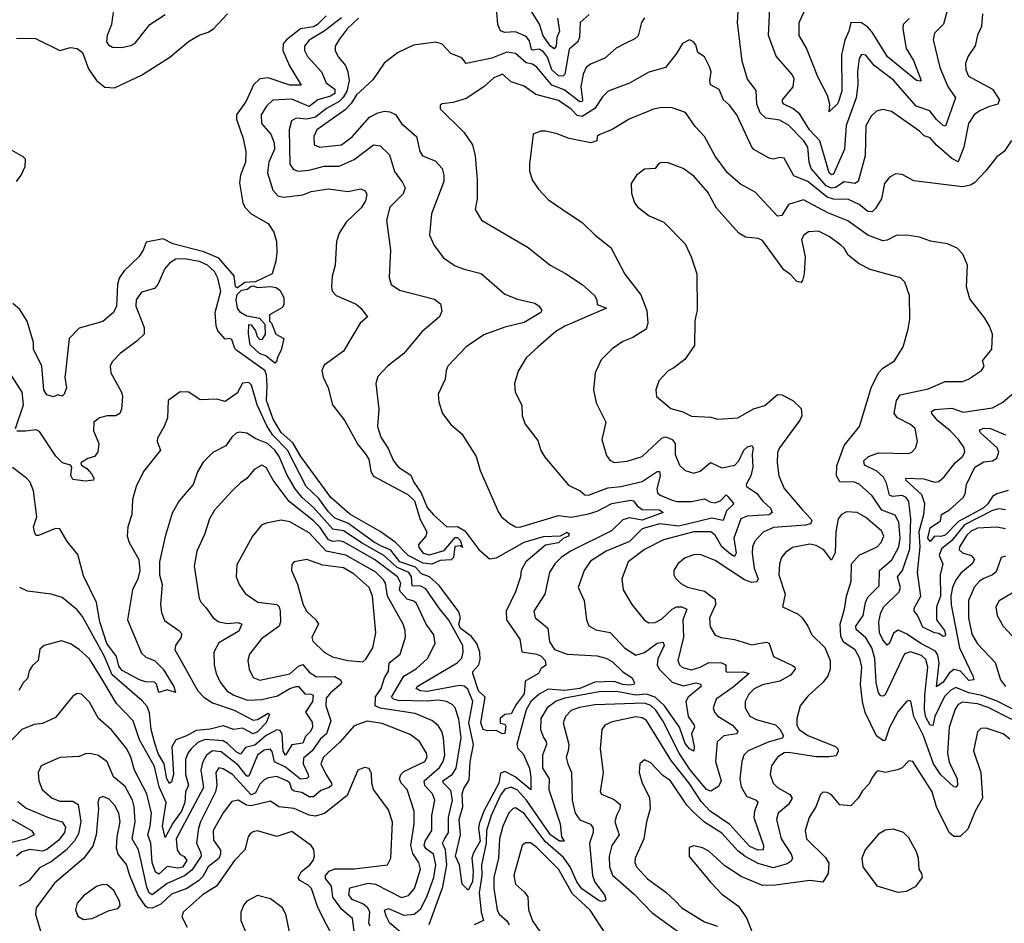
# Model space of a CAD drawing. Extents: x 1443846 to 1577407, y 839182 to 927291.
# Tile 53 of 256: x 1491848 to 1496430, y 852792 to 856998. Entities that reach past the tile are written whole.
import ezdxf

# ---------------------------------------------------------------- set-up
doc = ezdxf.new("R2010")
doc.units = 0

msp = doc.modelspace()

# ---------------------------------------------------------------- linework, layer by layer
at = {"layer": '0CON20XD'}
for points in [[(1496328.9, 857025), (1496323.9, 856966.1), (1496305, 856926.7), (1496295, 856876.7), (1496261.8, 856828.2), (1496249.5, 856795), (1496250.9, 856765), (1496263.5, 856735), (1496375, 856674.5), (1496407.3, 856625), (1496400, 856605), (1496356.8, 856593.2), (1496312.3, 856572.3), (1496290.4, 856555), (1496262.8, 856515), (1496242.2, 856405), (1496215, 856337.1), (1496185, 856352.5), (1496115, 856413.4), (1496085, 856447.8), (1496057.6, 856457.6), (1496035, 856480), (1495905, 856570.4), (1495865, 856580.8), (1495835, 856572.9), (1495810.5, 856549.5), (1495785, 856504), (1495782, 856365), (1495750.4, 856245), (1495735, 856235.9), (1495685, 856243.1), (1495645, 856217.6), (1495626.1, 856213.9), (1495601.2, 856225), (1495530.6, 856305), (1495521.1, 856335), (1495516.1, 856405), (1495496.3, 856435), (1495425, 856507.7), (1495385, 856530.3), (1495354.7, 856534.7), (1495320.5, 856540.5), (1495294.5, 856564.5), (1495278.4, 856605), (1495275, 856668.8), (1495235, 856721.4), (1495209.4, 856805), (1495188.2, 856985), (1495197.5, 857135)], [(1496165.5, 857045), (1496147.3, 856977.3), (1496105.5, 856935), (1496099.1, 856905), (1496130, 856775), (1496167.3, 856687.3), (1496203.4, 856635), (1496157, 856503), (1496145, 856505.4), (1496114.3, 856534.3), (1496083.3, 856573.3), (1496020, 856595), (1495915, 856716.3), (1495824.4, 856784.4), (1495785, 856832.9), (1495765, 856836), (1495755, 856817.5), (1495747.1, 856755), (1495748.6, 856695), (1495740.3, 856635), (1495694.4, 856505), (1495686.9, 856395), (1495635, 856279.7), (1495625, 856275.3), (1495614.8, 856285), (1495572.2, 856435), (1495522.9, 856485), (1495479.1, 856559.1), (1495445.4, 856585.4), (1495404.6, 856605), (1495397.5, 856615), (1495397.9, 856625), (1495447.1, 856685), (1495451.5, 856725), (1495441.9, 856745), (1495368.9, 856828.9), (1495333.2, 856925), (1495340.3, 857085)], [(1492285, 857043.3), (1492275.3, 856975), (1492254.7, 856924.7), (1492252.5, 856895), (1492261.7, 856881.7), (1492280.5, 856870.5), (1492321.2, 856868.8), (1492365, 856878.1), (1492385, 856888.4), (1492453.3, 856975), (1492525, 857022.8)], [(1494497.6, 857022.4), (1494456.7, 856985), (1494453.7, 856916.3), (1494446.1, 856895), (1494405, 856861.4), (1494385, 856744.5), (1494375.2, 856734.8), (1494355, 856736.6), (1494324.6, 856765), (1494304.3, 856824.3), (1494285, 856848.8), (1494265, 856861.2), (1494235, 856855.9), (1494229.8, 856859.8), (1494220.2, 856900.2), (1494205, 856919.4), (1494155, 856941.9), (1494105, 856939.2), (1494085.8, 856945.8), (1494073.5, 856975), (1494068.2, 857035)], [(1494351, 857005), (1494360.6, 856945), (1494347.1, 856915), (1494344.8, 856875), (1494335, 856863.2), (1494318.3, 856875), (1494283.5, 856923.5), (1494267, 856977), (1494225, 857043.8)], [(1495987, 857003), (1495960, 856975), (1495957.3, 856955), (1495973.9, 856863.9), (1496007.5, 856807.5), (1496042.5, 856715), (1496038.1, 856711.9), (1496021.1, 856715), (1495886.3, 856825), (1495815, 856940.5), (1495793.8, 856965), (1495765, 856983.7), (1495715.4, 856984.6), (1495707, 856945), (1495687.3, 856902.7), (1495672.8, 856835), (1495674.3, 856665), (1495655, 856608.2), (1495615, 856570), (1495617.3, 856605), (1495607.2, 856645), (1495562, 856732), (1495509.5, 856865), (1495474.8, 856925), (1495474.8, 856985), (1495507.3, 857055)], [(1493275, 857016.5), (1493234.6, 856975.4), (1493214.7, 856965.3), (1493154.4, 856955.6), (1493089.6, 856905), (1493074.5, 856885), (1493073.3, 856855), (1493102.9, 856782.9), (1493157.3, 856692.7), (1493105, 856693), (1493005, 856727.5), (1492965, 856723), (1492935.8, 856695), (1492901.7, 856618.3), (1492856.8, 856555), (1492856.7, 856535), (1492888.4, 856445), (1492899.8, 856385), (1492898.1, 856335), (1492876, 856274), (1492871.2, 856238.8), (1492886.9, 856145), (1492895.5, 856125), (1492924.7, 856094.7), (1493005, 856049.2), (1493031.2, 856008.8), (1493042.9, 855965), (1493044.3, 855915), (1493040, 855875), (1493023.1, 855815), (1492945, 855778.2), (1492895, 855775.6), (1492860.9, 855750.9), (1492852.6, 855755), (1492846.6, 855806.6), (1492775, 855888.3), (1492705, 855917.1), (1492561.2, 855955), (1492515, 855978.5), (1492437, 855963), (1492422.7, 855925), (1492402.7, 855895), (1492335, 855828.5), (1492310.9, 855795), (1492302.8, 855765), (1492298.7, 855665), (1492285, 855635.5), (1492235, 855594.1), (1492125, 855562.2), (1492078.2, 855515), (1492061.8, 855358.2), (1492058.8, 855335), (1492066.6, 855285), (1492055, 855255.6), (1492045, 855246), (1492025, 855252), (1492005, 855243.3), (1491975, 855252.5), (1491961.1, 855275), (1491951.4, 855385), (1491912.1, 855465), (1491912.7, 855495), (1491883.3, 855595), (1491849.5, 855649.5), (1491816.8, 855676.8)], [(1491832.8, 856912.8), (1491921.3, 856911.3), (1492035, 856854.5), (1492085, 856869), (1492115, 856863.7), (1492140.3, 856845), (1492168.8, 856768.8), (1492204.8, 856714.8), (1492245, 856684.6), (1492289.1, 856680.9), (1492415, 856739.6), (1492546, 856824), (1492633.6, 856896.4), (1492683.3, 856926.7), (1492725, 856939.8), (1492749.6, 856955), (1492814.5, 857025.5)], [(1493345, 857006.5), (1493265, 856944.4), (1493195, 856902.7), (1493172.7, 856875), (1493172.8, 856855), (1493187, 856827), (1493252.8, 856755), (1493274.7, 856705), (1493315, 856675.4), (1493314.3, 856655), (1493295, 856641.6), (1493235, 856625.5), (1493195, 856594.2), (1493115, 856628.8), (1493026.8, 856623.2), (1492996.2, 856595), (1492971.1, 856555), (1492972.9, 856515), (1493016.5, 856465), (1493032, 856425), (1493033.3, 856395), (1493008.1, 856335), (1493001.1, 856285), (1493025.4, 856205), (1493048.6, 856178.6), (1493075, 856171.4), (1493165, 856183.4), (1493205, 856199.2), (1493285, 856210.8), (1493375, 856198.2), (1493435, 856210.6), (1493455, 856202), (1493464.2, 856185), (1493456.8, 856155), (1493437.8, 856122.2), (1493367.5, 856055), (1493334.4, 856005), (1493322, 855965), (1493315.8, 855855), (1493302, 855805), (1493298.8, 855755), (1493302, 855735), (1493320, 855715), (1493413.6, 855673.6), (1493436, 855655), (1493466.5, 855615), (1493432.2, 855585), (1493354.3, 855455), (1493265, 855390.8), (1493254.4, 855365), (1493260.9, 855335), (1493283.3, 855285), (1493303, 855205), (1493360.5, 855130.5), (1493421.7, 855021.7), (1493455, 854979.8), (1493473.2, 854953.2), (1493481.4, 854895), (1493493.8, 854873.8), (1493655, 854788.6), (1493685, 854758.2), (1493712, 854672), (1493742.5, 854615), (1493737.5, 854595), (1493704.2, 854555), (1493705, 854541.2), (1493725, 854515.7), (1493755, 854506.7), (1493823, 854527), (1493875, 854587.5), (1493885, 854587.8), (1493897.6, 854575), (1493908.3, 854541.7), (1493899.2, 854549.2), (1493873.1, 854546.9), (1493867.3, 854495), (1493855.8, 854484.2), (1493805, 854480.7), (1493765.4, 854464.6), (1493725, 854468.7), (1493655.3, 854505), (1493595.8, 854565.8), (1493525, 854615.3), (1493385, 854696.4), (1493295.3, 854775), (1493156.7, 854965), (1493119.5, 855029.5), (1493065, 855076.1), (1493028.2, 855138.2), (1492996.3, 855225), (1492999.1, 855295), (1492996.4, 855345), (1492988.9, 855365), (1492857.8, 855457.8), (1492848.5, 855468.5), (1492835, 855509.2), (1492825, 855514.2), (1492805, 855511.1), (1492769.8, 855549.8), (1492762.6, 855572.6), (1492758.3, 855635), (1492783.5, 855735), (1492769.8, 855795), (1492755, 855825.9), (1492721.9, 855855), (1492685, 855873), (1492615, 855884.8), (1492575, 855884.1), (1492545, 855865.4), (1492522.7, 855837.3), (1492490.4, 855765), (1492475, 855746.4), (1492415, 855730), (1492390.3, 855695), (1492388.9, 855665), (1492427.8, 855565), (1492427.5, 855535), (1492395, 855502.9), (1492315, 855444.2), (1492278, 855405), (1492269.2, 855385), (1492272, 855355), (1492321.9, 855265), (1492326.9, 855245), (1492321.9, 855185), (1492314, 855165), (1492296.2, 855155), (1492255, 855153.9), (1492220, 855145), (1492193.1, 855125), (1492191.9, 855085), (1492216.4, 855025), (1492211.9, 854985), (1492195.8, 854965), (1492165, 854956.3), (1492133, 854935), (1492135, 854924.7), (1492159.8, 854909.8), (1492182.3, 854885), (1492193.3, 854865), (1492190.8, 854855), (1492155, 854849.7), (1492095, 854857.7), (1492086, 854876), (1492090.4, 854915), (1492085.2, 854925), (1492047.1, 854935), (1492016.4, 854966.4), (1491940.9, 855080.9), (1491925, 855088.5), (1491875, 855083.6), (1491835, 855083.1)], [(1493425, 857005.4), (1493372.2, 856955), (1493335, 856905.5), (1493316.7, 856875), (1493315.4, 856855), (1493330, 856825), (1493364.6, 856785), (1493375.8, 856755.8), (1493381.3, 856715), (1493370, 856665), (1493354.1, 856635.9), (1493335, 856617.1), (1493275.7, 856584.3), (1493225, 856544.6), (1493185, 856534.8), (1493135, 856540.2), (1493112.7, 856527.3), (1493101.7, 856485), (1493105.3, 856325.3), (1493121.5, 856301.5), (1493143.8, 856293.8), (1493195, 856298.2), (1493265, 856316.2), (1493335, 856316.1), (1493405, 856347.2), (1493495, 856416.4), (1493525, 856410.6), (1493569.4, 856369.4), (1493591.8, 856291.8), (1493630.2, 856240.2), (1493641.3, 856215), (1493632.4, 856187.6), (1493571.1, 856125), (1493554.6, 856065), (1493573.8, 855925), (1493567.6, 855797.6), (1493576.9, 855765), (1493615, 855738.5), (1493778, 855698), (1493806.4, 855676.4), (1493812.2, 855642.2), (1493801.1, 855615), (1493719.4, 855545), (1493636, 855444), (1493560, 855385), (1493515, 855336.7), (1493505.8, 855305), (1493518.6, 855185), (1493512.5, 855105), (1493528, 855055), (1493562.1, 855002.1), (1493588, 854945), (1493611.2, 854915), (1493668, 854878), (1493681.8, 854845), (1493716.6, 854796.6), (1493745, 854727.5), (1493773.2, 854693.2)], [(1494755, 857006.4), (1494742.1, 856985), (1494726.6, 856923.4), (1494711.1, 856908.9), (1494665, 856887.9), (1494624.1, 856865.9), (1494570.4, 856819.6), (1494505, 856791.1), (1494484.6, 856775), (1494469.7, 856745), (1494459.8, 856685), (1494467, 856625), (1494465, 856618.1), (1494455, 856615.4), (1494382.4, 856672.4), (1494323.6, 856693.6), (1494255, 856777.8), (1494235, 856790.5), (1494205, 856797.5), (1494155, 856841.1), (1494115, 856846.7), (1494045, 856819.2), (1493925, 856794.3), (1493905, 856820), (1493855, 856841.4), (1493814.5, 856884.5), (1493783.8, 856893.8), (1493680.5, 856879.5), (1493606.7, 856843.3), (1493544.1, 856795.9), (1493491.9, 856718.1), (1493415, 856648.8), (1493391.3, 856608.7), (1493362.1, 856577.9), (1493231.1, 856485), (1493216.2, 856455), (1493218.6, 856415), (1493244.2, 856404.2), (1493345, 856415.3), (1493395, 856452.5), (1493475.4, 856545), (1493515, 856565.3), (1493545, 856572.8), (1493569.9, 856569.9), (1493596.5, 856556.5), (1493624.5, 856515), (1493694.6, 856454.6), (1493709.5, 856385), (1493721.9, 856365), (1493781.4, 856341.4), (1493814.6, 856305), (1493822.5, 856275), (1493821.8, 856245), (1493764.4, 856095), (1493754.4, 855995), (1493776.4, 855946.4), (1493820.3, 855890.3), (1493875, 855852.9), (1493916.5, 855836.5), (1493995, 855816.9), (1494105, 855720.9), (1494165, 855696.9), (1494245, 855679.2), (1494266, 855665), (1494278, 855645), (1494273.3, 855635), (1494195, 855588.5), (1494105, 855567.5), (1494008, 855532), (1493925, 855475.8), (1493840.8, 855385), (1493832, 855365), (1493827.5, 855325), (1493795.8, 855255), (1493798.3, 855218.3), (1493815.5, 855165.5), (1493854.5, 855114.5), (1493905, 855071.2), (1493972.9, 854965), (1493990.3, 854900.3), (1494075.7, 854705.7), (1494090, 854685), (1494125.4, 854655.4), (1494155, 854638.1), (1494175, 854635.6), (1494355, 854690.6), (1494415, 854682.4), (1494495, 854698.1), (1494535, 854710.6), (1494603, 854747), (1494691.9, 854761.9), (1494705, 854758.8), (1494722.1, 854735), (1494745, 854718.7), (1494825, 854717.6), (1494842.9, 854705), (1494745, 854668.6), (1494685, 854679.5), (1494655, 854670.5), (1494601.4, 854618.6), (1494411.2, 854525), (1494367.5, 854495), (1494337.8, 854465), (1494314.1, 854425.9), (1494291.4, 854325), (1494240.4, 854245), (1494247.3, 854215), (1494284.2, 854184.2), (1494305.8, 854165.8), (1494313.1, 854103.1), (1494337.4, 854067.4), (1494395, 854045.8), (1494535, 854037.9), (1494575, 854026.6), (1494605, 854010.3), (1494655, 853962.7), (1494698.8, 853935), (1494709.4, 853910.6), (1494706.1, 853903.9), (1494685, 853900.5), (1494655, 853903.8), (1494615, 853918.1), (1494525, 853914.5), (1494455, 853885.8), (1494383.3, 853876.7), (1494308, 853882), (1494265, 853859.4), (1494227.2, 853825), (1494205, 853786.8), (1494161.4, 853625), (1494166.1, 853606.1), (1494191.5, 853581.5), (1494220.4, 853515), (1494226.9, 853473.1), (1494226, 853414), (1494153.9, 853473.9)], [(1496463.4, 856436.6), (1496428.8, 856385), (1496395, 856359.2), (1496344.4, 856295), (1496291.3, 856238.7), (1496272.5, 856227.5), (1496235, 856220.4), (1496008.9, 856248.9), (1495955, 856277.1), (1495925, 856280.8), (1495895, 856265.7), (1495872.5, 856235), (1495858.2, 856165), (1495830.3, 856119.7), (1495815, 856104.6), (1495795, 856106), (1495755, 856137.5), (1495705, 856161.3), (1495635, 856162.6), (1495605, 856172.4), (1495515, 856245.2), (1495451.2, 856271.2), (1495405, 856353.3), (1495385, 856357.5), (1495355, 856348.6), (1495335, 856352.9), (1495265, 856394.4), (1495254.6, 856405), (1495185, 856555.5), (1495150.7, 856600.7), (1495122.5, 856625), (1495103, 856673), (1495062.9, 856695), (1495058.9, 856715), (1495065.6, 856755), (1495060, 856775), (1495034.4, 856825), (1495004.3, 856845), (1494995, 856881.2), (1494984.3, 856894.3), (1494965, 856903.8), (1494932.6, 856887.4), (1494905, 856840), (1494854, 856775), (1494775, 856753.6), (1494685, 856702.1), (1494587.1, 856665), (1494560.3, 856639.7), (1494524.5, 856585.5), (1494465, 856547.8), (1494442.6, 856552.6), (1494415, 856581.5), (1494355, 856622.6), (1494249.2, 856649.2), (1494195, 856688.7), (1494135, 856709.1), (1494095, 856744.5), (1494055, 856726.8), (1494007.3, 856685), (1493925, 856630.7), (1493865, 856612.3), (1493814.1, 856605.9), (1493805, 856600), (1493805, 856583.3), (1493915.3, 856475.3), (1493955.3, 856415), (1493967.8, 856365), (1493976.8, 856253.2), (1493976.5, 856165), (1493968.1, 856115), (1493997.1, 856065), (1494215, 855938.6), (1494316, 855855), (1494387.3, 855817.3), (1494465, 855766.2), (1494522.7, 855715), (1494533.6, 855695), (1494535, 855672), (1494578, 855655), (1494385, 855571.8), (1494343.6, 855546.4), (1494260, 855475)], [(1496435, 854627.7), (1496395, 854636.1), (1496305, 854631.7), (1496275, 854618), (1496255, 854599.5), (1496221.2, 854545), (1496220.3, 854530.3), (1496235, 854516.8), (1496276.2, 854505), (1496290.6, 854485), (1496280, 854465), (1496227.9, 854422.1), (1496202.3, 854387.7), (1496188.3, 854355), (1496181.5, 854315), (1496183.3, 854275), (1496221.3, 854075), (1496284.1, 853945), (1496287.9, 853925), (1496265, 853923.1), (1496225.7, 853965.7), (1496195, 853974.2), (1496172.9, 853957.1), (1496145, 853914.5), (1496115, 853892.9), (1496127.4, 854005), (1496120.8, 854040.8), (1496109.2, 854059.2), (1496040.7, 854095), (1495975, 854140.5), (1495936.4, 854156.4), (1495915, 854143.5), (1495895, 854095.8), (1495885, 854087.8), (1495865, 854111.8), (1495849.5, 854145), (1495845.6, 854195), (1495855, 854239.4), (1495869.1, 854265), (1495940.8, 854335), (1495946.1, 854355), (1495932.7, 854405), (1495956.1, 854435), (1495990.4, 854535), (1495995.6, 854675.6), (1495985.2, 854755), (1495973.6, 854773.6), (1495955, 854783.5), (1495909.2, 854779.2), (1495895, 854784.7), (1495881.4, 854841.4), (1495868.3, 854868.3), (1495836.5, 854896.5), (1495780, 854925), (1495776.7, 854945), (1495797.5, 854965), (1495845, 854982.8), (1495985, 854978.9), (1496000, 854985), (1496016.7, 855003.3), (1496025.7, 855035), (1496014.4, 855095), (1495993.6, 855113.6), (1495932.7, 855145), (1495917.5, 855165), (1495928.1, 855225), (1495945, 855252.3), (1496075, 855280), (1496155, 855314.7), (1496235, 855314.6), (1496263.8, 855325), (1496324.3, 855365), (1496336, 855385), (1496329.1, 855410.9), (1496371.9, 855465), (1496374.4, 855535), (1496361.7, 855571.7), (1496339.4, 855609.4), (1496269.1, 855699.1), (1496253.5, 855755), (1496258.6, 855855), (1496236.4, 855906.4), (1496210, 855935), (1496165, 855955.6), (1496086.9, 855966.9), (1496035, 855986.2), (1495975, 855994.6), (1495927, 855993), (1495885, 855971.8), (1495865, 855969.6), (1495795, 855995.5), (1495701.8, 856061.8), (1495609, 856099), (1495495, 856159.1), (1495425, 856137.5), (1495395, 856087.5), (1495375, 856084.4), (1495270.5, 856195), (1495202.4, 856232.4), (1495142.3, 856285), (1495085, 856363.5), (1495035.2, 856455.2), (1494990.8, 856500.8), (1494945.9, 856565.9), (1494885, 856587.5), (1494835, 856588.8), (1494797.8, 856582.2), (1494684, 856535), (1494605, 856486.5), (1494545, 856462.9), (1494535.8, 856455), (1494534.3, 856435), (1494506.2, 856425), (1494405, 856444.5), (1494345, 856468.2), (1494295, 856480), (1494271.4, 856478.6), (1494237.5, 856465), (1494220.5, 856325), (1494221.1, 856295), (1494232.8, 856252.8), (1494260.6, 856210.6), (1494309.3, 856159.3), (1494406.4, 856093.6), (1494465, 856054.2), (1494525.5, 855995.5), (1494598.6, 855938.6), (1494663.5, 855813.5), (1494738.3, 855718.3), (1494766.9, 855645), (1494771.5, 855585), (1494762.7, 855557.3), (1494701.1, 855518.9), (1494655, 855500), (1494605, 855466.2), (1494553.8, 855415), (1494525.8, 855355), (1494518.6, 855275), (1494531.4, 855215), (1494575.8, 855125), (1494557.1, 855045), (1494579.3, 854969.3), (1494595, 854947.5), (1494615, 854937.8), (1494675, 854942.7), (1494744.2, 854965.8), (1494837.5, 855052.5), (1494855, 855056.8), (1494884.1, 855044.1)], [(1491832.7, 856245), (1491855.2, 856275), (1491873, 856315), (1491875, 856348.5), (1491865, 856360.4), (1491688.8, 856458.8)], [(1496505, 853770.7), (1496396.1, 853826.1), (1496325, 853852.1), (1496265.2, 853864.8), (1496205, 853890), (1496181.7, 853878.3), (1496151.2, 853848.8), (1496106.3, 853755), (1496097.4, 853712.6), (1496085, 853714.1), (1496065, 853751.6), (1496058, 853785), (1496059.3, 853855), (1496074.1, 853985), (1496065, 854019.6), (1496045, 854038.4), (1495994, 854056), (1495965, 854046.5), (1495875, 853855.6), (1495865, 853849.1), (1495855, 853851.5), (1495844.2, 853865), (1495833.8, 853913.8), (1495827.6, 854025), (1495813.4, 854075), (1495785, 854121.1), (1495740.5, 854160.5), (1495738.3, 854175), (1495773, 854225), (1495784.3, 854285), (1495795, 854310), (1495846.8, 854363.2), (1495849, 854435), (1495906.1, 854483.9), (1495938.4, 854545), (1495945.4, 854585), (1495939.8, 854659.8), (1495921.6, 854691.6), (1495859.6, 854715), (1495815, 854782.5), (1495755, 854836.1), (1495732.5, 854845), (1495665, 854847.1), (1495649, 854875), (1495651, 854921), (1495684, 855016), (1495755.7, 855105), (1495811.1, 855285), (1495844.7, 855355.3), (1495865, 855376.9), (1495918.9, 855411.1), (1495959.2, 855475), (1495983, 855557), (1495990, 855605), (1495988.6, 855715), (1495966.4, 855776.4), (1495947.1, 855797.1), (1495805, 855835.5), (1495755, 855861.8), (1495702.6, 855902.6), (1495685, 855934.4), (1495668.8, 855948.8), (1495615, 855989.2), (1495565, 856013.4), (1495518.5, 856011.5), (1495496.9, 855995), (1495486.7, 855975), (1495503.1, 855895), (1495499.1, 855815), (1495491.4, 855785), (1495484.3, 855775.7), (1495465, 855779.4), (1495435, 855812.3), (1495404.3, 855834.3), (1495305, 855971.1), (1495285, 855979.7), (1495225, 855986.1), (1495194.5, 856004.5), (1495090.3, 856120.3), (1495050, 856195), (1494985, 856270), (1494935, 856305.6), (1494865, 856332.5), (1494835, 856334.2), (1494821.9, 856328.1), (1494805, 856306), (1494755, 856302.5), (1494718.8, 856275), (1494693.3, 856235), (1494695, 856190), (1494709.2, 856145), (1494725, 856126), (1494776.7, 856085), (1494845.5, 856055.5), (1494944.2, 855955), (1494972.5, 855895), (1494999.2, 855815), (1495001.4, 855645), (1494995, 855620), (1494989.5, 855595), (1494988, 855482), (1494943.6, 855416.4), (1494892.4, 855377.6), (1494865, 855364.3), (1494822, 855318), (1494807.8, 855275), (1494811.9, 855245), (1494878.1, 855188.1), (1494933.4, 855173.4), (1494975, 855153.3), (1495065, 855147.8), (1495095, 855139.2), (1495190, 855145), (1495263.3, 855186.7), (1495315, 855202.7), (1495375, 855254.4), (1495395, 855251.9), (1495446, 855226), (1495485, 855188), (1495487.3, 855155), (1495478.8, 855135), (1495383.3, 855005), (1495374.2, 854984.2), (1495372.2, 854935), (1495380.5, 854875), (1495406, 854816), (1495488.7, 854718.7), (1495529.2, 854675), (1495533.8, 854665), (1495528, 854652), (1495505.2, 854644.8), (1495355.8, 854635), (1495307.3, 854612.7), (1495269, 854571), (1495258.6, 854545), (1495257.1, 854515), (1495266.2, 854445), (1495285.2, 854395), (1495278.6, 854381.4), (1495255, 854378.7), (1495220.5, 854390.5), (1495085, 854481.5), (1495015, 854508.8), (1494985, 854506.9), (1494945, 854493.6), (1494910.5, 854465), (1494891.5, 854435), (1494891.9, 854415), (1494899.6, 854399.6), (1494924.7, 854374.7), (1494955, 854357.3), (1495035, 854338.9), (1495085, 854300.4), (1495086.6, 854275), (1495057.3, 854215), (1495061.7, 854171.7), (1495084.3, 854134.3), (1495112, 854122), (1495175, 854112.7), (1495255, 854088.9), (1495294.2, 854095.8), (1495325, 854101.2), (1495335, 854095.5), (1495355.5, 854035), (1495445, 853991.9), (1495455.7, 853985), (1495456.9, 853975), (1495435, 853947.9), (1495385, 853919), (1495305, 853902.3), (1495265.8, 853884.2), (1495240.6, 853859.4), (1495224.7, 853825), (1495223.6, 853795), (1495246.2, 853756.2), (1495275, 853740.3), (1495365, 853715.8), (1495385, 853696.2), (1495402.1, 853665), (1495395.6, 853654.4), (1495330.5, 853635), (1495238.1, 853595), (1495218.5, 853575), (1495208.9, 853545), (1495199.3, 853465), (1495205, 853428), (1495230.7, 853385), (1495275.2, 853365.2), (1495282.9, 853355), (1495267.3, 853315), (1495264.5, 853284.5), (1495309.2, 853155), (1495308.5, 853135), (1495285, 853133.4), (1495245, 853149.9), (1495195, 853205.6), (1495152.2, 853252.2), (1495061, 853315), (1495018.7, 853358.7), (1494963.4, 853445), (1494879.5, 853549.5), (1494765, 853736.5), (1494745, 853748.9), (1494715, 853753.1), (1494605, 853730), (1494571.4, 853715), (1494556.7, 853695), (1494549.6, 853605), (1494563.6, 853495), (1494548.6, 853405), (1494555, 853392.9), (1494615, 853368.9), (1494642.1, 853345), (1494640.8, 853325), (1494624.7, 853295), (1494617.8, 853265), (1494637.9, 853205), (1494603.3, 853155), (1494591.6, 853105), (1494592.1, 853055), (1494607.1, 853017.1), (1494707.5, 852927.5), (1494790.5, 852840.5), (1494937.8, 852735)], [(1493035, 855400), (1492993.6, 855433.6), (1492963.8, 855445), (1492921.2, 855485), (1492913.6, 855536.4), (1492915, 855580), (1492925, 855577.5), (1492945, 855550), (1492953, 855523), (1492965, 855510), (1492978.3, 855511.7), (1492992.5, 855535), (1492990, 855580), (1492965, 855607.5), (1492905, 855617.5), (1492875, 855635.4), (1492861.5, 855655), (1492855.2, 855695), (1492860.7, 855719.3), (1492881, 855739), (1492906, 855744), (1492925, 855757.8), (1492935, 855760), (1492955, 855752.1), (1493015, 855756), (1493041.3, 855751.3), (1493058.7, 855738.7), (1493077.7, 855705), (1493077.5, 855672.5), (1493071.4, 855658.6), (1493010, 855625), (1493010, 855595), (1493020, 855585), (1493040, 855535), (1493077.5, 855515), (1493065, 855460), (1493046.7, 855425), (1493045, 855410), (1493035, 855400)], [(1494260, 855475), (1494204.2, 855425), (1494167.6, 855362.4), (1494150, 855305), (1494153.9, 855266.1), (1494185, 855202.5), (1494186.9, 855155), (1494200.8, 855115), (1494259.3, 855039.3), (1494273.4, 854993.4), (1494292, 854962), (1494401.7, 854831.7), (1494456.2, 854805), (1494477.2, 854787.2), (1494495, 854785.3), (1494585, 854818.8), (1494645, 854825.2), (1494745, 854848.7), (1494815, 854895.4), (1494825, 854895.6), (1494827.8, 854875), (1494813.7, 854815), (1494816.5, 854796.5), (1494828.9, 854785), (1494885, 854761.9), (1494906.4, 854756.4), (1494975, 854756.2), (1495035, 854767.8), (1495065, 854752), (1495085, 854749.8), (1495110.1, 854759.9), (1495135, 854786.7), (1495145, 854777.5), (1495170.5, 854745), (1495137.3, 854712.7), (1495122, 854668), (1495068.5, 854678.5), (1494915, 854641.6), (1494825, 854651.3), (1494745, 854628), (1494685, 854570), (1494576.7, 854525), (1494505, 854477.7), (1494475.3, 854434.7), (1494446.7, 854355), (1494475.5, 854295), (1494485.5, 854205), (1494497.2, 854177.2), (1494529.1, 854159.1), (1494596.2, 854146.2), (1494662.7, 854075), (1494715, 854040.8), (1494755, 854052.2), (1494815, 854096.5), (1494841.7, 854101.7), (1494846.7, 854085), (1494817.2, 854022.8), (1494814.3, 853995), (1494824.2, 853975), (1494885, 853914.4), (1494935, 853898.3), (1494995, 853911), (1495015.6, 853905), (1495018.5, 853895), (1494958.6, 853845), (1494948.4, 853825), (1494959, 853755), (1494987.2, 853715), (1494988.7, 853705), (1494974.3, 853674.3), (1494986.3, 853615), (1494985, 853594.2), (1494965, 853604.1), (1494945, 853629.3), (1494917.7, 853705), (1494849, 853805), (1494805, 853844.4), (1494765, 853859.6), (1494715, 853854.6), (1494625, 853870.7), (1494545, 853869.9), (1494385, 853840), (1494345, 853827.1), (1494303.1, 853795), (1494273.8, 853746.2), (1494271.1, 853695), (1494285, 853657.5), (1494298.6, 853638.6), (1494300, 853625), (1494280.3, 853575), (1494281.1, 853515), (1494312, 853465), (1494309.8, 853415), (1494363.2, 853255), (1494369.6, 853195), (1494382.5, 853175), (1494359.4, 853175), (1494318.6, 853205), (1494206.2, 853365), (1494165, 853412.5), (1494135, 853426.1), (1494105, 853416.5), (1494085, 853389.2), (1494041.4, 853295), (1494020.8, 853225), (1494018.1, 853165), (1493996.7, 853065), (1493998.6, 853015), (1493986.4, 852935), (1493996.1, 852845), (1494007, 852805), (1493962.4, 852785)], [(1491828.6, 855095), (1491865.8, 855205), (1491859.1, 855265), (1491806.8, 855346.8)], [(1493773.2, 854693.2), (1493835, 854638.2), (1493885, 854639), (1493919.4, 854619.4), (1493985, 854532.9), (1494035, 854488.7), (1494066.1, 854493.9), (1494195, 854566.9), (1494285, 854593.2), (1494364.7, 854595.3), (1494395, 854613.6), (1494405.5, 854605), (1494401.9, 854595), (1494376.7, 854583.3), (1494355, 854563.5), (1494295, 854552.4), (1494202.9, 854475), (1494181.2, 854435), (1494177.8, 854405), (1494155.3, 854335), (1494111.8, 854245), (1494112.8, 854205), (1494176, 854115), (1494185.3, 854055.3), (1494255, 854045.2), (1494275, 854035.1), (1494292.7, 854015), (1494296.1, 853993.9), (1494273.6, 853976.4), (1494262.5, 853955), (1494200.9, 853919.1), (1494195, 853860), (1494158.7, 853811.3), (1494135, 853767.1), (1494105, 853764.2), (1494083.6, 853745), (1494084.4, 853724.4), (1494105, 853720), (1494110.5, 853710.5), (1494105, 853676), (1494095, 853674.2), (1494065, 853690), (1494025, 853687.9), (1494005, 853694.4), (1493994.6, 853725), (1494014.8, 853845), (1493982.8, 853875), (1493956.6, 853955), (1493957.5, 853965), (1493984.8, 853995), (1493990.3, 854019.7), (1493989.8, 854055), (1493975.5, 854095), (1493948.8, 854128.8), (1493898.7, 854165), (1493891.6, 854185), (1493898.6, 854215), (1493892.1, 854242.1), (1493800.4, 854365), (1493755, 854404.3), (1493718.6, 854418.6), (1493690.7, 854450.7), (1493617.6, 854475), (1493575, 854528.8), (1493531.9, 854548.1), (1493499.4, 854565), (1493374.4, 854654.4), (1493315, 854678.6), (1493285, 854708.1), (1493239.6, 854769.6), (1493180.8, 854825), (1493094.9, 854995), (1493025.6, 855065), (1492997.4, 855107.4), (1492953.3, 855205), (1492926.4, 855296.4), (1492915, 855309.5), (1492885, 855306.2), (1492860.1, 855259.9), (1492805, 855221.5), (1492765, 855231.8), (1492688.6, 855228.6), (1492635, 855264.4), (1492594.3, 855265.7), (1492538.6, 855225), (1492535.5, 855145), (1492520.5, 855105), (1492489.1, 855050.9), (1492488.5, 855035), (1492502.9, 854995), (1492424, 854896), (1492390.5, 854825), (1492372.3, 854765), (1492370, 854695), (1492352, 854638), (1492347.8, 854595), (1492356.8, 854565), (1492403.1, 854485), (1492407.9, 854435), (1492398.3, 854395), (1492373.1, 854345), (1492349.8, 854205), (1492415, 854050), (1492435, 854030.6), (1492475, 854016.2), (1492515.3, 853975), (1492565.3, 853895), (1492573.3, 853866.7), (1492535, 853878.5), (1492495, 853867.5), (1492485.4, 853905), (1492475.2, 853915.2), (1492432.9, 853917.1), (1492405, 853925.2), (1492325, 853969.5), (1492308.9, 853988.9), (1492298.8, 854035), (1492253.3, 854095), (1492220.7, 854195), (1492205.8, 854285.8), (1492145, 854409.4), (1492118.4, 854508.4), (1492069.6, 854569.6), (1492035, 854628), (1492015, 854630), (1491935, 854597.5), (1491925, 854597.8), (1491918.3, 854608.3), (1491912.7, 854637.3), (1491927.1, 854685), (1491913.1, 854805), (1491897.5, 854845), (1491880, 854865), (1491815, 854914.4)], [(1496435, 854717.4), (1496405, 854721.7), (1496375, 854714.1), (1496245, 854647.2), (1496186.4, 854573.6), (1496137, 854535), (1496126.6, 854505), (1496143.7, 854465), (1496131.2, 854415), (1496132.2, 854315), (1496114.8, 854265), (1496114.6, 854205), (1496151.3, 854155), (1496155.6, 854135), (1496151.1, 854128.9), (1496145, 854126.7), (1496125, 854141.2), (1496105, 854144.7), (1496051.3, 854171.3), (1496025.9, 854225.9), (1496010, 854245), (1496010.9, 854259.1), (1496040.8, 854315), (1496025.9, 854425), (1496039.1, 854545), (1496033.9, 854616.1), (1496055.9, 854695), (1496060, 854745), (1496046, 854786), (1495972.2, 854855), (1495972.5, 854865), (1496055, 854860.9), (1496105, 854845.8), (1496125, 854848.5), (1496149.9, 854870.1), (1496200.8, 854935), (1496234.6, 854965), (1496245.5, 854985), (1496243.6, 855005), (1496216.2, 855045), (1496178.6, 855085), (1496121.3, 855131.3), (1496093.3, 855165), (1496091.8, 855175), (1496106.4, 855183.6), (1496185, 855189.5), (1496238.3, 855171.7), (1496375, 855192.1), (1496422.5, 855217.5), (1496477.5, 855265)], [(1494153.9, 853473.9), (1494105, 853499.6), (1494085, 853491.1), (1494077.7, 853445), (1494008, 853315), (1493986.4, 853255), (1493982.7, 853235), (1493990.2, 853175), (1493959.2, 853120.8), (1493952, 853095), (1493957.9, 853035), (1493954.5, 852985), (1493935, 852946.7), (1493907.5, 852975), (1493894.2, 853065), (1493875.8, 853105), (1493900, 853205), (1493893.3, 853275), (1493909.9, 853335), (1493907.7, 853395), (1493915, 853420), (1493939.6, 853460.4), (1493943.6, 853543.6), (1493959.4, 853625), (1493937.9, 853725), (1493957.5, 853825), (1493932.8, 853882.8), (1493915.9, 853895.9), (1493895, 853899.7), (1493745, 853872.1), (1493711.9, 853875), (1493693.3, 853885), (1493697.3, 853895), (1493883.9, 854005), (1493905, 854026.7), (1493911.9, 854055), (1493909.8, 854085), (1493845, 854203.9), (1493799.3, 854259.3), (1493738.7, 854348.7), (1493715, 854361.1), (1493675, 854363.1), (1493671.3, 854405), (1493658.9, 854425), (1493605, 854448.1), (1493542.8, 854505), (1493441, 854561), (1493355, 854618.8), (1493305, 854626.5), (1493215, 854727.9), (1493163.1, 854775), (1493130.7, 854815), (1493091.1, 854881.1), (1493055.8, 854965), (1493035.6, 854995), (1493001.3, 855025), (1492947.4, 855047.4), (1492905, 855073.8), (1492871.5, 855078.5), (1492855, 855073.1), (1492835, 855055.7), (1492807.1, 855015), (1492747, 854983), (1492702, 854938), (1492676.1, 854893.9), (1492655, 854834.3), (1492590.9, 854759.1), (1492558.1, 854701.9), (1492525, 854593.3), (1492499.2, 854475), (1492498.2, 854415), (1492511.2, 854368.8), (1492503.8, 854275), (1492508.6, 854238.6), (1492521.8, 854201.8), (1492589.2, 854155), (1492600.9, 854140.9), (1492599.4, 854125), (1492573.8, 854085), (1492569.6, 854065), (1492595, 854022.2), (1492677.1, 853875), (1492704.6, 853845), (1492745, 853819.2), (1492846.2, 853785), (1492935, 853738.4), (1492955, 853741.7), (1493005, 853771.1), (1493010.5, 853765), (1492994.8, 853725), (1492955, 853683.7), (1492935, 853674.6), (1492885, 853700.1), (1492845, 853695.2), (1492795, 853711.6), (1492735, 853696), (1492669.4, 853690.6), (1492625, 853664.8), (1492575, 853646.2), (1492556.4, 853613.6), (1492564.4, 853485), (1492555, 853451.1), (1492545, 853442.5), (1492532.2, 853465), (1492520.9, 853535), (1492493.2, 853583.2), (1492474.9, 853634.9), (1492459.8, 853695), (1492452.3, 853772.3), (1492441.4, 853801.4), (1492417.8, 853827.8), (1492278.6, 853948.6), (1492242, 854035), (1492139.7, 854219.7), (1492115, 854252.1), (1492045, 854308.5), (1491995, 854324.4), (1491885, 854338.9), (1491848, 854355)], [(1496447.3, 854807.3), (1496395, 854791.9), (1496375, 854779.5), (1496353.1, 854745), (1496332.1, 854725), (1496217, 854663), (1496155, 854598.8), (1496135, 854592.3), (1496105.8, 854594.2), (1496085, 854569.6), (1496074.6, 854585), (1496085, 854632.9), (1496132.2, 854665), (1496136.9, 854695), (1496175, 854716.7), (1496239.1, 854775), (1496247.9, 854792.1), (1496253.7, 854835), (1496292.2, 854915), (1496335, 854940.8), (1496375, 854945.2), (1496395, 854957.1), (1496404.7, 854985), (1496396, 855006), (1496319.1, 855075), (1496314.6, 855085), (1496318.7, 855091.3), (1496335, 855097.5), (1496365, 855094.8), (1496434.8, 855065.2)], [(1494884.1, 855044.1), (1494898.8, 855025), (1494898.2, 854975), (1494918.2, 854925), (1494945, 854900), (1494985, 854887.8), (1495015, 854896.2), (1495062.1, 854937.9), (1495115, 854912), (1495175.2, 854924.8), (1495195, 854944.5), (1495218.5, 854995), (1495235, 855009.5), (1495255.6, 855015.6), (1495261.9, 855005), (1495256.3, 854975), (1495259.4, 854915), (1495250, 854875), (1495228.6, 854835), (1495230, 854825), (1495276.9, 854795), (1495306.8, 854756.8), (1495342.3, 854725), (1495350, 854705), (1495335.8, 854694.2), (1495233.1, 854686.9), (1495204.1, 854675), (1495172, 854585), (1495181.7, 854515), (1495175, 854500.4), (1495155, 854510.4), (1495115.9, 854545), (1495085, 854599.2), (1495064.8, 854614.8), (1494985, 854614.8), (1494843.3, 854576.7), (1494755, 854532.9), (1494678.8, 854475), (1494650.5, 854395), (1494655.6, 854345), (1494695.9, 854275.9), (1494755, 854202.9), (1494775, 854191.1), (1494805, 854193.1), (1494835, 854207.5), (1494884.9, 854255.1), (1494904.4, 854265), (1494928.8, 854265), (1494953.3, 854255), (1494934.1, 854205), (1494937.5, 854125), (1494910.6, 854015), (1494918.7, 853995), (1494932.5, 853982.5), (1494975, 853972.5), (1495015, 853984), (1495055, 854006.2), (1495114.2, 854004.2), (1495134.4, 853995), (1495134.2, 853965), (1495141.5, 853961.5), (1495215, 853963.4), (1495241.9, 853955), (1495168.6, 853891.4), (1495089.2, 853835), (1495074.7, 853795), (1495081.8, 853775), (1495097.2, 853757.2), (1495165, 853714.7), (1495190.4, 853685), (1495185.7, 853674.3), (1495125, 853664.8), (1495093.5, 853636.5), (1495085.7, 853545.7), (1495112.6, 853455), (1495100.4, 853429.6), (1495065, 853408.3), (1495044.4, 853415), (1494967.5, 853507.5), (1494916.8, 853585), (1494840.2, 853735), (1494807.7, 853785), (1494785, 853805.8), (1494755, 853817.1), (1494525, 853809.4), (1494452.8, 853797.2), (1494415, 853783.1), (1494388.7, 853755), (1494376.9, 853725), (1494402.8, 853625), (1494401.1, 853595), (1494390.4, 853565), (1494398.8, 853535), (1494416.2, 853495), (1494418.8, 853365), (1494432.3, 853305), (1494454.8, 853274.8), (1494503.8, 853253.8), (1494517.2, 853235), (1494516.8, 853215), (1494498.9, 853165), (1494514.3, 853015), (1494524.6, 852984.6), (1494569.7, 852925), (1494575.5, 852905), (1494572, 852898), (1494556.4, 852893.6), (1494545, 852897.4), (1494463.2, 852953.2), (1494441.4, 852985), (1494410.3, 853055), (1494379.1, 853099.1), (1494293, 853173), (1494195, 853304.3), (1494155, 853329.6), (1494143.7, 853326.3), (1494125, 853306.4), (1494097, 853245), (1494081.3, 853185), (1494076.5, 853095), (1494054.2, 853005.8), (1494054, 852955), (1494069.8, 852855), (1494079.6, 852835), (1494115, 852804.2), (1494125.4, 852785)], [(1493753.7, 852786.3), (1493817, 852963), (1493835.8, 853065), (1493829.6, 853135), (1493815.2, 853165), (1493825, 853184.7), (1493843.2, 853215), (1493843, 853285), (1493862.3, 853365), (1493855, 853410.4), (1493820.3, 853445), (1493817.6, 853455), (1493862.7, 853487.3), (1493879, 853515), (1493902, 853655), (1493892.1, 853742.1), (1493875.3, 853795.3), (1493861.1, 853811.1), (1493834.8, 853824.8), (1493795, 853830.6), (1493743.9, 853826.1), (1493609.2, 853829.2), (1493588, 853835), (1493579, 853845), (1493635, 853942.5), (1493693.2, 853976.8), (1493745.4, 854025), (1493782.1, 854095), (1493774.6, 854135), (1493739.7, 854185), (1493695, 854280.8), (1493681.8, 854291.8), (1493650.7, 854300.7), (1493619.7, 854335), (1493615.5, 854345.5), (1493621.5, 854375), (1493605.6, 854405), (1493499.4, 854485), (1493355, 854567.6), (1493335, 854573.2), (1493305, 854568.9), (1493285, 854576.6), (1493245.7, 854635), (1493215, 854665.7), (1493102.4, 854755), (1493027.6, 854855), (1492995, 854913.5), (1492975, 854925.5), (1492938.6, 854905), (1492905, 854862.5), (1492875, 854843.1), (1492835, 854804.3), (1492754.7, 854715.3), (1492730.9, 854675), (1492708.3, 854601.7), (1492672.5, 854525), (1492660.5, 854455), (1492682.5, 854305), (1492691.9, 854285), (1492715, 854261.9), (1492747.8, 854215), (1492775.2, 854195.2), (1492815, 854188.1), (1492865, 854193.1), (1492881.9, 854185), (1492868.5, 854151.5), (1492775, 854097.7), (1492752.1, 854055), (1492753.8, 853995), (1492762.3, 853955), (1492781.1, 853915), (1492812.5, 853875), (1492845, 853854.4), (1492908.2, 853831.8), (1492975, 853834.8), (1493048.4, 853851.6), (1493105, 853884.8), (1493135, 853894.8), (1493145, 853894.7), (1493175, 853860.8), (1493205, 853859.4), (1493213.7, 853853.7), (1493211.4, 853825), (1493178.4, 853775), (1493209, 853729), (1493211.4, 853705), (1493201.9, 853685), (1493177.3, 853662.7), (1493165, 853631.4), (1493115, 853622.4), (1493085, 853575.6), (1493073.8, 853593.8), (1493069.6, 853675), (1493059.5, 853689.5), (1493045, 853692.7), (1492995, 853667.1), (1492941.7, 853621.7), (1492898.8, 853611.2), (1492875, 853580.5), (1492855, 853590), (1492815, 853629.7), (1492795, 853641.1), (1492712.4, 853647.6), (1492677.9, 853635), (1492646.7, 853605), (1492630.5, 853585), (1492619.2, 853555), (1492620.1, 853485), (1492634.3, 853435), (1492619, 853405), (1492616.7, 853355), (1492601, 853315), (1492561.2, 853258.8), (1492525, 853192.5), (1492512.6, 853245), (1492529.4, 853355), (1492497.4, 853427.4), (1492475, 853522.1), (1492406, 853646), (1492375.5, 853735.5), (1492299.1, 853815), (1492231, 853931), (1492173.2, 854023.2), (1492125, 854067.1), (1492085, 854093.1), (1492043.2, 854106.8), (1491962.5, 854085), (1491941.9, 854068.1), (1491933.8, 854016.2), (1491907.9, 853992.1), (1491892.7, 853967.3), (1491885, 853931.2), (1491865, 853912.5), (1491843.7, 853876.3)], [(1496465, 853741.3), (1496355, 853796.9), (1496305, 853813.9), (1496235, 853822.4), (1496215, 853811.2), (1496201.5, 853788.5), (1496173.4, 853705), (1496166.2, 853585), (1496172.9, 853542.9), (1496211.3, 853465), (1496211.9, 853435), (1496205, 853425.8), (1496195, 853428.1), (1496135, 853483.3), (1496100.3, 853535), (1496054.2, 853665), (1496009.4, 853755), (1495995, 853826.2), (1495985, 853830), (1495975, 853824.2), (1495935, 853776.7), (1495895, 853704.4), (1495876.2, 853643.8), (1495865, 853643.1), (1495834.6, 853664.6), (1495783.1, 853773.1), (1495770.5, 853825), (1495761.1, 853905), (1495767.2, 853985), (1495758.2, 854025), (1495735.2, 854065.2), (1495681, 854101), (1495669.2, 854129.2), (1495665.9, 854184.1), (1495686, 854255), (1495695.3, 854314.7), (1495717.8, 854385), (1495719.4, 854465), (1495754.1, 854505.9), (1495837.8, 854545), (1495856.2, 854565), (1495868.8, 854595), (1495859.1, 854619.1), (1495785, 854680.9), (1495745, 854704.7), (1495695, 854707.9), (1495672.9, 854695), (1495657.5, 854675), (1495645.3, 854615), (1495643.2, 854516.8), (1495625, 854483.3), (1495590.8, 854530.8), (1495555, 854550.4), (1495525, 854556.4), (1495445, 854541.1), (1495411.3, 854518.7), (1495392.9, 854495), (1495383.6, 854465), (1495380.8, 854415), (1495409.6, 854325), (1495397.5, 854265), (1495471.4, 854231.4), (1495490, 854215), (1495516.2, 854176.2), (1495534.6, 854134.6), (1495595, 854076), (1495620, 854015), (1495619.5, 853975), (1495609.4, 853945), (1495586.7, 853915), (1495515, 853849.4), (1495479.6, 853805), (1495464.1, 853745), (1495463.7, 853715), (1495474.7, 853695), (1495515, 853666.9), (1495645, 853616), (1495655.4, 853605), (1495657, 853593), (1495647.8, 853572.2), (1495612.8, 853567.2), (1495555, 853567.9), (1495425, 853588.1), (1495405, 853586.2), (1495374, 853566), (1495346.2, 853525), (1495340, 853485), (1495353.8, 853445), (1495374.1, 853424.1), (1495431.4, 853391.4), (1495442.5, 853375), (1495425.3, 853345), (1495376.8, 853305), (1495370.3, 853275), (1495392.3, 853185), (1495438.7, 853115), (1495443.8, 853095), (1495438.2, 853081.8), (1495420, 853070), (1495355, 853051), (1495285, 853071.2), (1495223.4, 853103.4), (1495190.5, 853130.5), (1495115, 853212.6), (1495035, 853262.9), (1494981.5, 853311.5), (1494953.1, 853343.1), (1494877.3, 853455), (1494841, 853481), (1494785, 853540), (1494755, 853554), (1494734.5, 853535.5), (1494731.1, 853495), (1494744.4, 853445), (1494778.6, 853378.6), (1494782.1, 853325), (1494764.6, 853265), (1494753.2, 853185), (1494712.5, 853095), (1494710.9, 853075), (1494717.8, 853055), (1494769, 852999), (1494855, 852937.1), (1494897.8, 852897.8), (1494929.5, 852865), (1495035, 852799.1), (1495095, 852778.9)], [(1493641.9, 852731.9), (1493569.6, 852795), (1493553, 852825), (1493546.2, 852853.8), (1493565, 852861.6), (1493635, 852830.3), (1493684.5, 852835.5), (1493715, 852859.7), (1493745, 852920.4), (1493775.1, 853005), (1493784.6, 853065), (1493774, 853114), (1493739.1, 853139.1), (1493729.8, 853155), (1493734.9, 853175.1), (1493765.7, 853225), (1493766.1, 853295), (1493780.5, 853365), (1493769.4, 853395), (1493733.9, 853433.9), (1493729.8, 853455), (1493802.4, 853517.6), (1493818.6, 853545), (1493826.1, 853575), (1493820, 853655), (1493812, 853685), (1493795, 853712.7), (1493766.5, 853736.5), (1493688.8, 853768.8), (1493525, 853793.7), (1493502.7, 853805), (1493504.1, 853845.9), (1493530.4, 853885), (1493546, 853935), (1493563.9, 853966.1), (1493567.3, 854005), (1493618, 854045), (1493642.8, 854125), (1493641.9, 854155), (1493632.5, 854185), (1493559.5, 854315), (1493550, 854375), (1493541.4, 854391.4), (1493505, 854426.1), (1493365, 854505.7), (1493275, 854523.9), (1493195, 854609.8), (1493105, 854660.5), (1493065, 854669.2), (1492995, 854655.6), (1492974, 854645), (1492931.4, 854595), (1492858.9, 854461.1), (1492855.6, 854405), (1492869.4, 854369.4), (1492897.3, 854327.3), (1492956.7, 854286.7), (1493045, 854276.2), (1493055.2, 854265.2), (1493059.7, 854245), (1493062.2, 854195), (1493056.2, 854175), (1492974, 854116), (1492917.3, 854045), (1492909.6, 854015), (1492915.4, 853975.4), (1492935, 853936.9), (1492965, 853923.9), (1493105, 853954), (1493145, 853989.8), (1493165, 853996.5), (1493195, 853960.6), (1493229.5, 853939.5), (1493315, 853941.1), (1493340.4, 853925), (1493346.3, 853915), (1493342.5, 853905), (1493294.3, 853865), (1493275, 853840), (1493272.5, 853805), (1493296.7, 853735), (1493276.1, 853675), (1493248.4, 853651.6), (1493208.5, 853595), (1493168.9, 853561.1), (1493167.3, 853535), (1493190, 853485), (1493191.6, 853475), (1493184, 853466), (1493155, 853463), (1493085, 853518.5), (1493033.3, 853543.3), (1493022.2, 853592.2), (1493013, 853603), (1492985, 853598.4), (1492954.4, 853575), (1492915, 853477.5), (1492905, 853478.1), (1492865, 853527.9), (1492785, 853590.4), (1492745.8, 853595), (1492717.5, 853575), (1492698.6, 853541.4), (1492691, 853505), (1492703.4, 853425), (1492576.6, 853185), (1492580.3, 853135), (1492594, 853115), (1492612.8, 853102.8), (1492626.2, 853085), (1492605, 853053.9), (1492585, 853049.1), (1492535, 853057.2), (1492495, 853020.8), (1492479.8, 853029.8), (1492464.4, 853075.6), (1492459.1, 853165), (1492444, 853205), (1492455.8, 853245), (1492460.9, 853305), (1492439.6, 853395), (1492383.1, 853505), (1492365.2, 853565), (1492346.1, 853605), (1492275, 853692.9), (1492215.2, 853745.2), (1492172.4, 853822.4), (1492135, 853858.6), (1492115, 853861.4), (1492095, 853849.2), (1492015, 853750), (1491955, 853721.8), (1491915, 853717.1), (1491858.6, 853695), (1491795, 853627.1)], [(1493445, 854009.2), (1493458.8, 854021.2), (1493491.2, 854075), (1493505.4, 854145), (1493489.3, 854315), (1493475, 854355.4), (1493405, 854417.2), (1493355, 854446.6), (1493259.2, 854459.2), (1493185, 854485.5), (1493124.6, 854475.4), (1493115, 854462.5), (1493112.9, 854435), (1493141.1, 854371.1), (1493166.9, 854275), (1493184.1, 854244.1), (1493226.7, 854205), (1493237.8, 854185), (1493206.9, 854125), (1493212.9, 854105), (1493265, 854054.5), (1493303.5, 854033.5), (1493375, 854015.6), (1493445, 854009.2)], [(1496435, 854501.2), (1496416, 854495), (1496391.4, 854428.6), (1496375, 854414.2), (1496335, 854397.3), (1496314.6, 854385), (1496291.3, 854358.7), (1496262.6, 854295), (1496263, 854215), (1496279, 854139), (1496305, 854093.8), (1496386.9, 854006.9), (1496412.5, 853925), (1496435.4, 853895)], [(1496500.5, 854349.5), (1496406, 854294), (1496390.9, 854265), (1496397.3, 854225), (1496425, 854175.6), (1496526.5, 854065)], [(1493470.1, 852980.1), (1493504.5, 852975), (1493625, 852912.7), (1493657.8, 852922.2), (1493686, 852955), (1493713.8, 853045), (1493705.8, 853075), (1493677.6, 853117.6), (1493667.6, 853155), (1493684, 853255), (1493684.3, 853315), (1493651.4, 853415), (1493623.8, 853445), (1493615.4, 853465), (1493621.8, 853485), (1493635, 853498.5), (1493733.1, 853545), (1493744.7, 853565), (1493741.1, 853585), (1493708.5, 853638.5), (1493665, 853670.8), (1493535, 853722.9), (1493465, 853733.6), (1493405, 853711.1), (1493337.5, 853635), (1493261.9, 853565), (1493249.2, 853535), (1493273.1, 853486.9), (1493299.8, 853445), (1493300, 853435), (1493288.5, 853425), (1493249, 853411), (1493215, 853381.7), (1493195, 853381.5), (1493161.4, 853401.4), (1493125, 853407.4), (1493115.1, 853415.1), (1493105, 853444.1), (1493095, 853454.8), (1493045, 853475.2), (1493005, 853469.7), (1492985, 853460.6), (1492965, 853440.4), (1492945, 853400.4), (1492925, 853391), (1492838.8, 853485), (1492795, 853511.6), (1492775, 853515.9), (1492760.5, 853495), (1492765.6, 853435), (1492758.5, 853405), (1492688.8, 853265), (1492679.7, 853235), (1492670.6, 853165), (1492691.2, 853121.2), (1492692.9, 853105), (1492649.7, 853040.3), (1492615, 853013.6), (1492535, 852978.5), (1492465, 852924.4), (1492451, 852935), (1492440.1, 852960.1), (1492411.7, 853088.3), (1492401.1, 853135), (1492371.3, 853185), (1492384.8, 853265), (1492380.4, 853335), (1492372.6, 853365), (1492338.6, 853428.6), (1492284.7, 853475), (1492255, 853543.3), (1492215, 853573.6), (1492175, 853582.5), (1492155, 853581.1), (1492125, 853568.2), (1492035, 853564.5), (1491947.5, 853525), (1491934.4, 853495), (1491936.7, 853455), (1491953.3, 853415), (1491999.4, 853375), (1492035, 853361.1), (1492095, 853361.1), (1492120.3, 853345), (1492132.8, 853265), (1492121.1, 853208.9), (1492103.7, 853176.3), (1492065.8, 853134.2), (1491995, 853078.3), (1491940, 853050), (1491890.2, 852989.8), (1491845, 852964.7)], [(1496455, 853650), (1496424.2, 853675), (1496345, 853701.1), (1496320.9, 853699.1), (1496305.6, 853684.4), (1496286.9, 853595), (1496321.2, 853495), (1496329.1, 853375), (1496294.2, 853315), (1496259.7, 853230.3), (1496225, 853196.8), (1496195, 853196.2), (1496173.1, 853215), (1496113.8, 853335), (1496094.6, 853405), (1496005, 853545.8), (1495985, 853549.2), (1495955, 853515.8), (1495933.4, 853506.6), (1495875, 853494.2), (1495845, 853502), (1495835, 853498.8), (1495817.2, 853472.8), (1495799.7, 853440.3), (1495770.7, 853409.3), (1495750, 853375), (1495715, 853338.8), (1495663.9, 853343.9), (1495625, 853390), (1495605, 853401.2), (1495585, 853403.3), (1495575, 853392.5), (1495553.3, 853335), (1495521.8, 853285), (1495502.5, 853225), (1495509.6, 853185), (1495598.6, 853098.6), (1495612.7, 853072.7), (1495610.6, 853025), (1495586.1, 852983.9), (1495525, 852992.2), (1495365, 852970), (1495305, 852968.2), (1495205, 853010.4), (1495129.9, 853059.9), (1495055, 853127.5), (1495025, 853143.3), (1494985, 853152.9), (1494963.8, 853145), (1494963.2, 853103.2), (1495063.3, 852983.3), (1495115, 852928.8), (1495192.8, 852872.8), (1495232.5, 852815), (1495255.4, 852755)], [(1493405.6, 852745), (1493397.5, 852815), (1493347.3, 852857.3), (1493305, 852914.1), (1493298.9, 852965), (1493271.5, 853001.5), (1493270.6, 853015), (1493288.6, 853035), (1493315, 853045.5), (1493405, 853045.3), (1493559.2, 853065), (1493574.6, 853095.4), (1493582.9, 853262.9), (1493565, 853320), (1493494.5, 853415), (1493486.5, 853445), (1493485, 853490), (1493475, 853513.3), (1493452.3, 853517.7), (1493421.2, 853505), (1493371.9, 853388.1), (1493267.1, 853302.9), (1493225, 853291.2), (1493195, 853295.3), (1493125, 853326.8), (1493054.2, 853334.2), (1493015, 853361.5), (1492925, 853338.8), (1492903.1, 853343.1), (1492865, 853365.3), (1492835, 853358.8), (1492795, 853307.1), (1492749, 853225), (1492749.3, 853179.3), (1492782.9, 853132.9), (1492783.3, 853115), (1492775, 853094.7), (1492725.8, 853055), (1492699.6, 853010.4), (1492679.5, 852990.5), (1492625.6, 852954.4), (1492555, 852927.4), (1492505, 852882), (1492465, 852862.9), (1492445, 852863.9), (1492435, 852871.1), (1492398.6, 852925), (1492360, 853015), (1492345, 853066.9), (1492306.8, 853115), (1492298.2, 853141.8), (1492301, 853195), (1492315.2, 853265), (1492310, 853305), (1492291.2, 853341.2), (1492265, 853370), (1492235, 853382.5), (1492218.6, 853375), (1492211.5, 853355), (1492214.7, 853325), (1492204.7, 853205), (1492189, 853151), (1492145.2, 853094.8), (1492009.9, 852980.1), (1491925.4, 852865), (1491921.2, 852835), (1491951.3, 852735)], [(1491839.2, 853359.2), (1491878.8, 853328.8), (1491985, 853282.9), (1492045.2, 853265.2), (1492060.6, 853240.6), (1492056, 853215), (1492030.1, 853179.9), (1491975, 853136.3), (1491955, 853129), (1491895, 853135.8), (1491858.5, 853125), (1491834, 853105)], [(1491756.7, 853306.7), (1491903.5, 853225), (1491915.8, 853205), (1491874.5, 853184.5), (1491765, 853157.8)], [(1495935, 852937.5), (1495975, 852942), (1496020, 852965), (1496048.8, 853005), (1496046.2, 853025), (1496033.8, 853045), (1496030, 853095), (1496021.1, 853125), (1495985, 853190), (1495961.2, 853215), (1495915, 853230.6), (1495875, 853226.7), (1495845, 853208.1), (1495781.8, 853135), (1495767.3, 853095), (1495771.1, 853055), (1495836.7, 852966.7), (1495935, 852937.5)], [(1493317.7, 852705), (1493235.6, 852865.6), (1493205.8, 852955), (1493190.7, 852970.7), (1493151.3, 852991.3), (1493143.8, 853003.8), (1493157.6, 853032.4), (1493198.5, 853065), (1493213.3, 853085), (1493219.4, 853105), (1493216.6, 853136.6), (1493204.2, 853155), (1493115, 853219.3), (1493045, 853196), (1492955, 853222.3), (1492935, 853218.8), (1492921.1, 853208.9), (1492911.5, 853195), (1492895.3, 853135), (1492848.1, 853085), (1492764.1, 852965.9), (1492698.4, 852925), (1492609.1, 852845), (1492603.1, 852823.1), (1492627.2, 852775)], [(1494575, 852742.5), (1494503.4, 852853.4), (1494420.1, 852930.1), (1494355, 853044.8), (1494255, 853144.8), (1494225, 853167.3), (1494202.3, 853167.7), (1494186.1, 853153.9), (1494147.3, 853015), (1494155.5, 852975), (1494197.9, 852937.9), (1494212, 852915), (1494215.8, 852855), (1494234.8, 852804.8), (1494302.7, 852705)], [(1492145, 852810), (1492185, 852814.4), (1492265, 852851.5), (1492305, 852861.9), (1492315, 852873.3), (1492313.3, 852895), (1492285.5, 852945), (1492255, 852971.5), (1492235, 852973.3), (1492205, 852964.4), (1492145, 852920.8), (1492115, 852886.7), (1492108, 852855), (1492118.8, 852825), (1492145, 852810)], [(1493479, 852779), (1493473.5, 852793.5), (1493477.1, 852845), (1493468.3, 852865), (1493445, 852883.4), (1493395, 852904), (1493379.2, 852925), (1493385, 852957.3), (1493470.1, 852980.1)], [(1492975, 852590), (1493015, 852592.5), (1493049.1, 852610.9), (1493069.2, 852635), (1493085.6, 852665), (1493107, 852733), (1493105.8, 852745), (1493086.7, 852835), (1493070.8, 852865), (1493015, 852907.1), (1492955, 852922.5), (1492905, 852896), (1492891.5, 852878.5), (1492877.5, 852845), (1492877.1, 852805), (1492918.9, 852705), (1492926.4, 852655), (1492945, 852608.8), (1492975, 852590)]]:
    msp.add_lwpolyline(points, dxfattribs=at)

doc.saveas('drawing.dxf')
